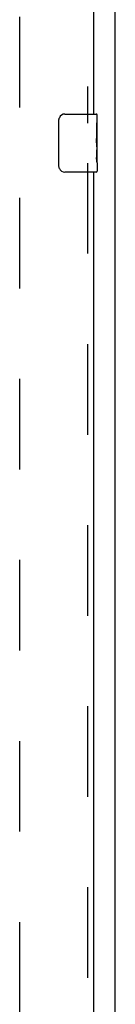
# Model space of a CAD drawing. Header units: inches. Extents: x 0 to 283, y 0 to 183.
# Tile 18 of 36: x 119.45 to 121.1, y 78.59 to 95.54. Entities that reach past the tile are written whole.
import ezdxf

# ---------------------------------------------------------------- set-up
doc = ezdxf.new("R2010")
doc.units = ezdxf.units.IN
doc.header["$LTSCALE"] = 15.583333
doc.header["$MEASUREMENT"] = 0
doc.linetypes.add('HIDDEN', pattern=[0.2, 0.1, -0.1])
doc.layers.get('0').update_dxf_attribs({"linetype": 'CONTINUOUS'})
doc.layers.add('DEFAULT_2', color=8, linetype='HIDDEN')
doc.layers.add('RIGHTHAND_DOOR_ASSEMBLY', color=7, linetype='CONTINUOUS')

msp = doc.modelspace()

# ---------------------------------------------------------------- linework, layer by layer
at = {"color": 3, "linetype": 'Continuous'}
msp.add_line((121.098, 55.518), (121.098, 127.31), dxfattribs=at)
at = {"layer": 'DEFAULT_2', "color": 8, "linetype": 'HIDDEN'}
msp.add_line((119.452, 62.862), (119.452, 123.966), dxfattribs=at)
at = {"layer": 'RIGHTHAND_DOOR_ASSEMBLY', "color": 8, "linetype": 'HIDDEN'}
for p, q in [((120.619, 119.319), (120.619, 93.759)), ((120.619, 93.069), (120.619, 67.509))]:
    msp.add_line(p, q, dxfattribs=at)
at = {"layer": 'RIGHTHAND_DOOR_ASSEMBLY', "color": 3, "linetype": 'Continuous'}
for p, q in [((120.723, 119.164), (120.723, 93.914)), ((120.723, 92.914), (120.723, 67.664))]:
    msp.add_line(p, q, dxfattribs=at)
at = {"layer": 'RIGHTHAND_DOOR_ASSEMBLY', "color": 7, "linetype": 'Continuous'}
for p, q in [((120.228, 93.914), (120.768, 93.914)), ((120.128, 93.014), (120.128, 93.814)), ((120.783, 93.76), (120.776, 93.76)), ((120.776, 93.76), (120.776, 93.53)), ((120.783, 93.335), (120.783, 93.899)), ((120.783, 93.592), (120.776, 93.592)), ((120.783, 93.53), (120.776, 93.53)), ((120.783, 93.494), (120.777, 93.494)), ((120.783, 93.299), (120.776, 93.299)), ((120.776, 93.299), (120.776, 93.163)), ((120.782, 93.362), (120.783, 93.362)), ((120.783, 93.076), (120.783, 93.333)), ((120.777, 93.131), (120.783, 93.131)), ((120.783, 93.075), (120.783, 92.929)), ((120.768, 92.914), (120.228, 92.914))]:
    msp.add_line(p, q, dxfattribs=at)
for points in [[(120.128, 93.814), (120.128, 93.82), (120.129, 93.827), (120.13, 93.833), (120.131, 93.839), (120.133, 93.845), (120.135, 93.85)], [(120.782, 93.36), (120.779, 93.393), (120.778, 93.406), (120.777, 93.418), (120.777, 93.43), (120.776, 93.443), (120.776, 93.456), (120.776, 93.469), (120.777, 93.482), (120.777, 93.494), (120.778, 93.507), (120.779, 93.519)], [(120.783, 93.333), (120.783, 93.341), (120.782, 93.35), (120.782, 93.36)], [(120.778, 93.126), (120.777, 93.135), (120.777, 93.144), (120.776, 93.153), (120.776, 93.163)], [(120.78, 93.102), (120.779, 93.109), (120.779, 93.117), (120.778, 93.126)], [(120.783, 93.075), (120.783, 93.079), (120.783, 93.083), (120.782, 93.089), (120.78, 93.102)], [(120.135, 92.978), (120.133, 92.984), (120.131, 92.989), (120.13, 92.995), (120.129, 93.002), (120.128, 93.008), (120.128, 93.014)]]:
    msp.add_lwpolyline(points, dxfattribs=at)
for centre, radius, start, end in [((120.228, 93.814), 0.1, 90, 158.7946), ((120.768, 93.899), 0.015, 0, 90), ((120.228, 93.014), 0.1, 201.1999, 270), ((120.768, 92.929), 0.015, 270, 360)]:
    msp.add_arc(centre, radius, start, end, dxfattribs=at)
msp.add_ellipse((120.52, 93.498), major_axis=(0.263, 0), ratio=0.432808, start_param=0, end_param=0.179988, dxfattribs=at)

doc.saveas('drawing.dxf')
